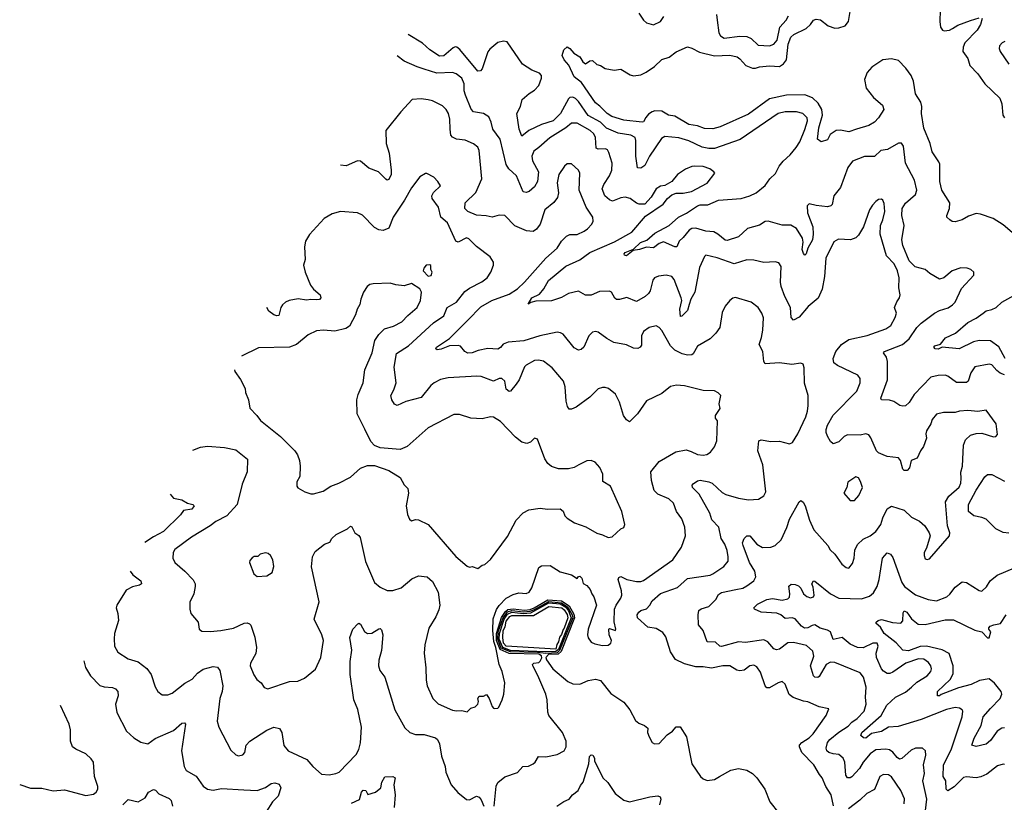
# Model space of a CAD drawing. Extents: x 2220520 to 2384350, y 721165 to 893491.
# Tile 72 of 256: x 2248069 to 2255023, y 809022 to 814548. Entities that reach past the tile are written whole.
import ezdxf

# ---------------------------------------------------------------- set-up
doc = ezdxf.new("R2010")
doc.units = 0

msp = doc.modelspace()

# ---------------------------------------------------------------- linework, layer by layer
at = {"layer": '0CON20XD'}
for points in [[(2255077.5, 813045), (2255015, 813100.5), (2254943.8, 813145), (2254855, 813175.6), (2254825, 813179.5), (2254769.8, 813160.2), (2254725, 813134.3), (2254675, 813121.2), (2254655, 813123.3), (2254637.5, 813135), (2254617.5, 813155), (2254616.7, 813165), (2254635.7, 813214.3), (2254639.2, 813255), (2254582.2, 813345), (2254566.9, 813405), (2254567.4, 813527.4), (2254561.5, 813545), (2254512.9, 813615), (2254498.5, 813675), (2254455, 813783.3), (2254438.1, 813885), (2254440.4, 813935), (2254433.9, 813965), (2254395.6, 814025), (2254380.8, 814115), (2254365.4, 814155), (2254327.1, 814207.1), (2254275, 814259.4), (2254225, 814273.1), (2254165, 814265.4), (2254086.5, 814213.5), (2254053.8, 814176.2), (2254035.4, 814125), (2254046.8, 814065), (2254098.3, 813998.3), (2254162.5, 813945), (2254171.2, 813915), (2254134.3, 813855), (2254106, 813825), (2254065, 813800.8), (2253980, 813775), (2253925, 813757.1), (2253865, 813769.4), (2253835, 813765.8), (2253792.5, 813737.5), (2253775, 813700), (2253730, 813685), (2253703.3, 813705), (2253713.9, 813785), (2253739.4, 813875), (2253734.2, 813915), (2253707.9, 813957.9), (2253667.4, 813997.4), (2253615, 814017.1), (2253484.2, 814015.8), (2253365, 813990), (2253215, 813880.8), (2253015, 813791.5), (2252965, 813776.9), (2252905, 813779.4), (2252855, 813798.2), (2252795, 813808.8), (2252695, 813868.1), (2252651.2, 813875), (2252605, 813903.1), (2252555, 813904.5), (2252535, 813898.9), (2252509.8, 813880.2), (2252491.1, 813858.9), (2252475, 813826.7), (2252465.8, 813824.2), (2252335, 813839.1), (2252252, 813865), (2252218.6, 813885), (2252167.3, 813937.3), (2252135, 813961.4), (2252036.2, 814105), (2251983.8, 814145), (2251947.7, 814227.7), (2251913.3, 814265), (2251900, 814295), (2251912.5, 814335), (2251935, 814356.7), (2251955, 814346), (2251981.5, 814311.5), (2252025, 814286.2), (2252045, 814250), (2252065, 814236.7), (2252095, 814257.5), (2252115, 814260), (2252145, 814232.5), (2252170, 814225), (2252203.6, 814203.6), (2252267.3, 814192.7), (2252315, 814200), (2252379.7, 814159.7), (2252405, 814151.4), (2252455, 814158.9), (2252492.8, 814177.2), (2252552.2, 814217.8), (2252605, 814267.5), (2252655.4, 814284.6), (2252705, 814322.5), (2252785, 814355.8), (2252815, 814347.8), (2252869.1, 814319.1), (2252975, 814292.7), (2253085, 814296.8), (2253135, 814285.5), (2253155, 814272.5), (2253197.5, 814225), (2253245, 814207.3), (2253265, 814205.5), (2253295, 814215.4), (2253365, 814223.2), (2253435, 814218.9), (2253464.3, 814235.7), (2253484.7, 814265), (2253496.6, 814375), (2253515.5, 814425), (2253537.5, 814445), (2253623, 814487), (2253654.5, 814515), (2253675, 814545.7), (2253695, 814551.9), (2253725, 814547.1), (2253778.1, 814505), (2253825, 814489.7), (2253855, 814490.3), (2253899.2, 814505), (2253921.5, 814535), (2253934.1, 814605.9)], [(2252441.2, 814595), (2252475, 814544), (2252495, 814526.9), (2252545, 814512.7), (2252595, 814536.5), (2252618.8, 814571.2)], [(2252990.4, 814585), (2252994.1, 814544.1), (2253006.7, 814455), (2253019.2, 814435), (2253045, 814418.1), (2253155, 814431.8), (2253205, 814430), (2253235, 814415.6), (2253285, 814369.4), (2253365, 814364.5), (2253394.6, 814375.4), (2253418, 814405), (2253436.9, 814495), (2253481.8, 814545), (2253498.9, 814575)], [(2254570.4, 814615), (2254567.5, 814535), (2254573.3, 814495), (2254585.5, 814475.5), (2254599.1, 814469.1), (2254635, 814473.6), (2254656.2, 814486.2), (2254695, 814509.1), (2254785, 814543.1), (2254845, 814560.8)], [(2254866, 814556), (2254855.8, 814515), (2254831.5, 814475), (2254744.6, 814385), (2254731.2, 814355), (2254729.4, 814325), (2254765.9, 814275), (2254780.4, 814225), (2254836.8, 814166.8), (2254885.7, 814095.7), (2254991.2, 813995), (2255006.1, 813955), (2255012.9, 813875), (2255025, 813854.4)], [(2255025, 812039.8), (2254993.3, 812053.3), (2254970.4, 812070.4), (2254935, 812112.2), (2254917, 812117), (2254815, 812096.9), (2254785.5, 812055), (2254767.1, 811995), (2254755, 811985.8), (2254685, 811986.5), (2254625, 812032.2), (2254605, 812039.5), (2254555, 812036.2), (2254505, 812023.8), (2254387.3, 811902.7), (2254350.5, 811845), (2254325, 811822.9), (2254305, 811819.2), (2254285, 811824.2), (2254242.7, 811852.7), (2254211.2, 811861.2), (2254155, 811863.3), (2254151.2, 811875), (2254196.7, 812005), (2254198.6, 812135), (2254190.8, 812165), (2254170, 812195), (2254176, 812205), (2254304.3, 812255.7), (2254350, 812295), (2254405, 812374.4), (2254435, 812405.5), (2254529.2, 812475), (2254566.2, 812495), (2254625.3, 812514.7), (2254657.1, 812535), (2254675.6, 812555), (2254719.4, 812650.6), (2254807.5, 812745), (2254807.5, 812765), (2254787.5, 812785), (2254760, 812795), (2254715, 812796.9), (2254655, 812776.2), (2254595.4, 812724.6), (2254565, 812716), (2254495.9, 812755.9), (2254465, 812783.8), (2254393.1, 812803.1), (2254351.2, 812845), (2254306.5, 812955), (2254298.2, 812995), (2254314.6, 813095), (2254298.2, 813165), (2254300.4, 813215), (2254325, 813253.5), (2254395.6, 813315), (2254405.6, 813345), (2254387.5, 813415), (2254324.4, 813535), (2254310.8, 813655), (2254295.8, 813675.8), (2254275, 813675.8), (2254197.4, 813632.6), (2254150, 813625), (2254105, 813581.4), (2254035, 813582.7), (2253949.7, 813550.3), (2253918.1, 813505), (2253865, 813364), (2253820, 813305), (2253807, 813243), (2253796.8, 813233.2), (2253775, 813228.1), (2253695, 813235.6), (2253645, 813247.5), (2253630, 813235), (2253633.5, 813185), (2253671.1, 813085), (2253673.3, 813035), (2253667.1, 812995), (2253636.2, 812935), (2253624.2, 812895.8), (2253615, 812886.2), (2253605, 812896.7), (2253595.6, 812925), (2253603.1, 812976.9), (2253598.2, 813005), (2253555, 813073.1), (2253515, 813097.5), (2253455, 813097.5), (2253355, 813125.4), (2253335, 813123.6), (2253292.9, 813097.1), (2253209.4, 813075), (2253145, 813014.5), (2253065, 812988.6), (2253051.3, 812991.3), (2252998.9, 813035), (2252970.3, 813050.3), (2252914.2, 813054.2), (2252844.7, 813075.3), (2252815.3, 813074.7), (2252797.3, 813062.8), (2252755, 813011.1), (2252725.4, 812985), (2252711.2, 812945), (2252695, 812943.6), (2252615, 812980), (2252585, 812968.8), (2252545, 812936.8), (2252495, 812942.2), (2252447.5, 812925), (2252401.2, 812918.8), (2252355, 812880.8), (2252340, 812885), (2252338, 812895), (2252346, 812905), (2252403.1, 812926.9), (2252453.3, 812975), (2252497.9, 812992.1), (2252555, 813041), (2252655, 813094.7), (2252721.3, 813155), (2252777.9, 813182.1), (2252855, 813235.2), (2252875, 813241.7), (2252927.9, 813242.1), (2253005, 813273.1), (2253165, 813285.8), (2253225, 813304), (2253269.4, 813325), (2253335, 813377.1), (2253366.9, 813425), (2253406.9, 813463.1), (2253419.1, 813485), (2253433.2, 813515), (2253460, 813550), (2253511.5, 813595), (2253553.1, 813645), (2253578.5, 813685), (2253615, 813774), (2253632.5, 813835), (2253630, 813855), (2253599.2, 813885), (2253555, 813898.9), (2253475, 813898.9), (2253425, 813886.4), (2253156.5, 813703.5), (2252975, 813639.5), (2252935, 813638.1), (2252888.8, 813648.8), (2252795, 813693.3), (2252725, 813714.6), (2252625, 813723.1), (2252600.9, 813709.1), (2252517.5, 813585), (2252485, 813518.8), (2252455, 813499.5), (2252433.4, 813503.4), (2252420.4, 813585), (2252421.5, 813695), (2252415, 813715.6), (2252385, 813733.2), (2252295, 813746.4), (2252212.9, 813782.9), (2252170.4, 813825), (2252085, 813870.8), (2252015, 813971.5), (2251995, 813991.8), (2251975, 814001.5), (2251955, 813998.2), (2251945, 813988.9), (2251887.6, 813885), (2251835.5, 813835), (2251755, 813807.2), (2251664.7, 813765.3), (2251615, 813726.2), (2251595.5, 813775), (2251579.2, 813885), (2251605.7, 813935), (2251618.6, 813985), (2251666.4, 814026.4), (2251705, 814050), (2251735, 814084.4), (2251754.5, 814135), (2251754.4, 814155), (2251740, 814170), (2251685, 814193.1), (2251621.2, 814235), (2251512.2, 814392.2), (2251485, 814396.3), (2251445, 814386.7), (2251388.6, 814341.4), (2251375, 814322), (2251335, 814202.5), (2251323.6, 814186.4), (2251305, 814183.8), (2251177.4, 814337.4), (2251156.2, 814355), (2251145, 814357.5), (2251129.3, 814350.7), (2251065, 814292.7), (2251035, 814291.2), (2250966.7, 814335), (2250915, 814383.8), (2250812.5, 814444.8)], [(2255027.5, 814395), (2255008, 814385), (2254990, 814365), (2254987.1, 814345), (2254992.5, 814325), (2255053.8, 814235)], [(2254166.1, 811476.1), (2254135, 811491.1), (2254120.9, 811505), (2254081.1, 811595), (2254065, 811617.1), (2254045, 811623.1), (2254005, 811615.6), (2253915, 811616.5), (2253892, 811605), (2253855, 811568), (2253815, 811554), (2253795, 811570), (2253775, 811606.7), (2253764.4, 811634.4), (2253764.3, 811654.3), (2253773.1, 811685), (2253813.5, 811755), (2253981.5, 811925), (2254003.8, 811985), (2254004.4, 812015), (2253987.2, 812037.2), (2253845, 812105.6), (2253819.2, 812125), (2253814.5, 812155), (2253832.2, 812205), (2253873.1, 812255), (2253925, 812289.2), (2254055, 812319.5), (2254185.3, 812364.7), (2254220.4, 812389.6), (2254252.2, 812445), (2254260.6, 812475), (2254246.4, 812515), (2254263.7, 812556.3), (2254283.6, 812585), (2254287.9, 812605), (2254277.7, 812655), (2254279.2, 812725), (2254268, 812775), (2254245, 812824.3), (2254191.6, 812881.6), (2254146.9, 813035), (2254147.5, 813095), (2254165.7, 813135), (2254178.1, 813195), (2254175, 813250), (2254165, 813273.3), (2254155, 813280), (2254135, 813278.8), (2254114.3, 813265.7), (2254090.9, 813239.1), (2254070.8, 813205), (2254028, 813085), (2253992.6, 813027.4), (2253975, 813009.2), (2253935.7, 812994.3), (2253851.1, 812998.9), (2253819.5, 812980.5), (2253762.5, 812865), (2253753.3, 812735), (2253737.3, 812645), (2253708.5, 812581.5), (2253637.7, 812522.3), (2253575, 812448), (2253535, 812426.7), (2253518, 812445), (2253512.2, 812515), (2253472.7, 812595), (2253447.7, 812665), (2253443.1, 812695), (2253446.5, 812805), (2253430.7, 812830.7), (2253405, 812839.4), (2253325, 812833.5), (2253255, 812850.8), (2253205, 812852.5), (2253115, 812825.3), (2252995, 812867.1), (2252915, 812885.8), (2252904.3, 812875.7), (2252870.5, 812799.5), (2252836.2, 812625), (2252809.4, 812575), (2252797.8, 812537.8), (2252784.6, 812495), (2252745, 812454.2), (2252735, 812452.5), (2252732, 812505), (2252745.6, 812565), (2252741.8, 812585), (2252691.9, 812715), (2252673.8, 812735), (2252635, 812744.4), (2252581.7, 812738.3), (2252553.2, 812726.8), (2252541.3, 812708.7), (2252521.1, 812635), (2252510, 812615), (2252486.7, 812593.3), (2252425, 812558.6), (2252355.9, 812585.9), (2252305, 812572), (2252285, 812573.3), (2252272.7, 812582.7), (2252248, 812625), (2252235, 812632), (2252165, 812629.2), (2252105, 812604), (2252065, 812603.8), (2252015, 812631.4), (2251945, 812614), (2251895, 812585.8), (2251825, 812562.9), (2251715, 812560.6), (2251678.3, 812551.7), (2251660, 812540), (2251686, 812585), (2251740.5, 812609.5), (2251770.9, 812649.1), (2251803.9, 812706.1), (2251925, 812808.2), (2252025, 812852.5), (2252095, 812904.4), (2252269.6, 812980.4), (2252392.4, 813047.6), (2252489.4, 813160.6), (2252614, 813245), (2252644.5, 813285.5), (2252675, 813311.2), (2252706, 813324), (2252755, 813324.4), (2252813.3, 813335), (2252923.8, 813395), (2252977.5, 813465), (2252972.5, 813475), (2252943.3, 813495), (2252895, 813511.4), (2252835.6, 813514.4), (2252815, 813511.9), (2252772.3, 813492.3), (2252715, 813456), (2252675, 813406.2), (2252625, 813376.7), (2252595, 813372.5), (2252565, 813353.8), (2252528, 813295), (2252485, 813245.8), (2252445, 813245.6), (2252425, 813253.1), (2252381.2, 813285), (2252345, 813295.5), (2252315, 813290.5), (2252255, 813267.9), (2252235, 813276.5), (2252202.5, 813305), (2252182.1, 813355), (2252194.6, 813385), (2252234.6, 813445), (2252250.7, 813485), (2252252.7, 813535), (2252230.4, 813610.4), (2252219.3, 813629.3), (2252206.7, 813636.7), (2252155, 813634.7), (2252140.6, 813640.6), (2252136.1, 813716.1), (2252123.2, 813743.2), (2252098, 813765), (2252005, 813818.2), (2251965, 813818.5), (2251925.6, 813784.4), (2251813.6, 813715), (2251735, 813646.9), (2251699.4, 813620.6), (2251685.9, 813585), (2251691, 813551), (2251732.2, 813475), (2251725, 813406), (2251705, 813369.2), (2251666, 813335), (2251645, 813328), (2251625, 813333.3), (2251578.1, 813445), (2251524.4, 813495), (2251503.8, 813525), (2251461.6, 813705), (2251411.5, 813775), (2251399.2, 813825), (2251382.3, 813862.3), (2251345, 813885.4), (2251275, 813898.6), (2251257, 813917), (2251216.4, 814016.4), (2251208.9, 814045), (2251208.4, 814095), (2251190.9, 814135), (2251151.9, 814165), (2251125, 814176.1), (2251015, 814170.3), (2250925, 814200), (2250875, 814214.4), (2250785.5, 814255.5), (2250734, 814293.4)], [(2253317, 812357), (2253322.1, 812442.1), (2253310.8, 812475), (2253284.2, 812515), (2253234.5, 812554.5), (2253125, 812585.8), (2253105, 812582), (2253085, 812566), (2253052.5, 812525), (2253030.3, 812479.7), (2253013.1, 812375), (2252986.1, 812333.9), (2252946, 812294), (2252856.3, 812243.7), (2252825, 812188.8), (2252815, 812181.4), (2252785, 812180), (2252747.9, 812187.9), (2252695, 812213.8), (2252666.2, 812245), (2252605, 812354), (2252585, 812376), (2252565, 812386), (2252515, 812375.8), (2252473.6, 812346.4), (2252460, 812315), (2252460.6, 812249.4), (2252452, 812235), (2252435, 812225.6), (2252405, 812229.5), (2252355, 812251.5), (2252265, 812269.6), (2252215, 812297.1), (2252155, 812341.1), (2252135, 812346.9), (2252115, 812342.5), (2252088.6, 812315), (2252053.4, 812236.6), (2252035, 812218.8), (2252015, 812213.8), (2251985, 812232), (2251908, 812328), (2251888.3, 812338.3), (2251865, 812341.2), (2251743.2, 812316.8), (2251629.7, 812280.3), (2251518.3, 812271.7), (2251483.1, 812256.9), (2251465, 812234.2), (2251445, 812221.9), (2251374.1, 812225.9), (2251307.3, 812212.7), (2251265, 812196), (2251235, 812193.8), (2251212.5, 812205), (2251182.3, 812242.3), (2251165, 812247.8), (2251105, 812244.6), (2251045, 812221.1), (2251016.6, 812216.6), (2251006.9, 812225), (2251012.7, 812235), (2251105, 812296.7), (2251235, 812426.7), (2251325, 812520.6), (2251404, 812565), (2251525, 812610.8), (2251585, 812649.1), (2251635, 812695.4), (2251785, 812865.6), (2251865.3, 812934.7), (2251894.5, 812985.5), (2251930.7, 813019.3), (2251955, 813030.6), (2252005, 813032.2), (2252055.3, 813054.7), (2252079.5, 813070.5), (2252110, 813105), (2252120, 813125), (2252115.8, 813155), (2252069.2, 813225), (2252019.4, 813345), (2252025.8, 813465), (2252015.8, 813485), (2251965, 813530), (2251935, 813531.2), (2251915.7, 813514.3), (2251875.8, 813455), (2251865.7, 813395.7), (2251873.3, 813325), (2251868, 813292), (2251841.8, 813258.2), (2251778, 813205), (2251745.6, 813105), (2251719.8, 813070.2), (2251696.2, 813053.8), (2251647.6, 813057.6), (2251565, 813093.1), (2251495, 813165.8), (2251455, 813168.1), (2251405, 813153.3), (2251362.8, 813162.8), (2251295, 813167.3), (2251234, 813195), (2251213.8, 813215), (2251214.6, 813255.4), (2251291.2, 813328.8), (2251333.3, 813425), (2251314.4, 813624.4), (2251305, 813648), (2251275, 813671.4), (2251215, 813698.1), (2251155, 813705.5), (2251125, 813717.8), (2251114, 813734), (2251110, 813775), (2251106.2, 813845), (2251096.4, 813885), (2251080.6, 813915), (2251055, 813939.2), (2250985.4, 813975.4), (2250955, 813983.3), (2250905, 813989.5), (2250840, 813985), (2250761.1, 813898.9), (2250653.8, 813765), (2250657.3, 813675), (2250678.8, 813605), (2250691.8, 813485), (2250691.8, 813455), (2250675, 813420), (2250665, 813416), (2250655, 813422.5), (2250603.7, 813473.7), (2250535, 813499.4), (2250475, 813549.4), (2250455, 813551.4), (2250375, 813515.6), (2250334, 813520.9)], [(2249292.1, 811508.9), (2249345, 811530.8), (2249395, 811536.8), (2249515, 811527.2), (2249595, 811510), (2249678.8, 811445), (2249675.7, 811355), (2249640.2, 811269.8), (2249604.4, 811125), (2249532.9, 811045), (2249455, 811005.4), (2249415, 810975.5), (2249281.9, 810895), (2249165, 810808), (2249152, 810785), (2249151.2, 810745), (2249164, 810715), (2249236, 810655), (2249293.4, 810593.4), (2249307.5, 810565), (2249309.2, 810545), (2249298, 810495), (2249270, 810435), (2249270, 810385), (2249276.7, 810355), (2249328.8, 810295), (2249336.7, 810245), (2249355, 810230), (2249415, 810228), (2249490, 810235), (2249578.3, 810251.7), (2249655, 810287.5), (2249675, 810289.4), (2249693.1, 810283.1), (2249701.9, 810271.9), (2249728.6, 810188.6), (2249742.2, 810115), (2249736.4, 810073.6), (2249698, 810005), (2249695.8, 809985), (2249723.2, 809923.2), (2249745, 809890), (2249773.8, 809865), (2249795, 809833.8), (2249822.5, 809822.5), (2249975, 809874.3), (2250032.3, 809877.7), (2250080.7, 809899.3), (2250157.9, 809962.1), (2250195.6, 810045), (2250215.5, 810165), (2250202.9, 810205), (2250149.4, 810315), (2250183, 810437), (2250130, 810685), (2250137.1, 810755), (2250155.7, 810794.3), (2250222.5, 810845), (2250260, 810860), (2250274.1, 810885.9), (2250305, 810913.3), (2250385, 810953.8), (2250405, 810972.5), (2250415, 810967.5), (2250435.7, 810925.7), (2250465, 810906), (2250473, 810893), (2250511.8, 810721.8), (2250575.8, 810575), (2250615, 810541.9), (2250665, 810518.2), (2250705, 810517.3), (2250763.1, 810536.9), (2250839.2, 810600.8), (2250885, 810620.6), (2250946.7, 810615), (2250985, 810582), (2251023.5, 810505), (2251035.4, 810415), (2251029.8, 810380.2), (2251008.8, 810331.2), (2250958, 810252), (2250930.8, 810135), (2250925.8, 810075), (2250937.3, 809972.7), (2250939.2, 809885), (2250947.5, 809845), (2250986, 809755), (2251025, 809718), (2251125, 809674), (2251155, 809668), (2251190.7, 809670.7), (2251228.3, 809661.7), (2251255, 809687.5), (2251285, 809696.7), (2251305.6, 809714.4), (2251308.8, 809735), (2251303.8, 809755), (2251315, 809771.2), (2251345, 809772.5), (2251365, 809782.5), (2251384, 809755), (2251405, 809698.8), (2251415, 809686.2), (2251425, 809683.8), (2251445, 809686), (2251454, 809695), (2251477.5, 809745), (2251487.5, 809785), (2251494.2, 809865), (2251476.8, 809946.8), (2251455.7, 809995), (2251432.1, 810115), (2251417.6, 810157.6), (2251410.3, 810235), (2251412.7, 810317.3), (2251437.3, 810382.7), (2251455, 810412.2), (2251505, 810463.5), (2251555, 810490), (2251595, 810500.8), (2251645, 810496), (2251666.7, 810505), (2251685, 810537.5), (2251735, 810680), (2251755, 810692.5), (2251815, 810693.8), (2251885, 810649.2), (2251965, 810628.6), (2252005, 810603.3), (2252015, 810617.5), (2252025, 810620), (2252040, 810605), (2252047.5, 810567.5), (2252075, 810553.8), (2252098.6, 810525), (2252108.8, 810495), (2252125, 810472.5), (2252143.3, 810415), (2252084.2, 810245), (2252080, 810205), (2252084.2, 810184.2), (2252104.1, 810154.1), (2252130.5, 810140.5), (2252185, 810130), (2252225, 810131.2), (2252244, 810146), (2252247.5, 810165), (2252232, 810205), (2252230, 810245), (2252235, 810250), (2252277.5, 810235), (2252280, 810245), (2252266.7, 810296.7), (2252270.9, 810385), (2252280.6, 810415), (2252315, 810464), (2252322.2, 810485), (2252319.1, 810515), (2252295.5, 810594.5), (2252300.2, 810609.7), (2252315, 810616.1), (2252355.8, 810595.8), (2252425, 810581.3), (2252455, 810580.8), (2252475, 810587.3), (2252680.8, 810735), (2252743.3, 810823.3), (2252770.8, 810905), (2252767.1, 810965), (2252745.7, 811025), (2252707.1, 811075), (2252686, 811135), (2252653.8, 811165), (2252577, 811197), (2252551.1, 811225), (2252530.4, 811295), (2252526.7, 811355), (2252585, 811428.2), (2252704, 811496), (2252775, 811510), (2252810.2, 811500.2), (2252855, 811477.8), (2252895, 811472.9), (2252923, 811477), (2252948, 811495), (2252977, 811533), (2252992.5, 811575), (2252996.7, 811715), (2252983.8, 811735), (2252983.9, 811753.9), (2253016.4, 811803.6), (2253008, 811835), (2253020, 811895), (2253003, 811913), (2252975, 811927.5), (2252895, 811930.8), (2252765, 811962.9), (2252708.8, 811968.8), (2252665, 811958), (2252605, 811910), (2252495, 811857.1), (2252431.1, 811765), (2252375, 811710), (2252355, 811723.3), (2252334.3, 811754.3), (2252305, 811846.7), (2252276.2, 811905), (2252227.5, 811945), (2252205, 811951.2), (2252185, 811952), (2252155, 811942.5), (2252096, 811884), (2251998, 811812), (2251965, 811798), (2251949.3, 811799.3), (2251937.5, 811817.5), (2251928.9, 811855), (2251921.1, 811955), (2251910, 811995), (2251830.7, 812090.7), (2251767.3, 812137.3), (2251734.2, 812144.2), (2251705, 812141.9), (2251645, 812109.4), (2251633.5, 812096.5), (2251595.4, 812005), (2251575.3, 811974.7), (2251535, 811926.2), (2251525, 811924), (2251505, 811938.8), (2251495.6, 811995), (2251475, 812014.2), (2251455, 812014.2), (2251415, 811997.1), (2251328.6, 812028.6), (2251297.9, 812032.1), (2251095, 812019.1), (2251042, 812008), (2250995.5, 811984.5), (2250972.9, 811965), (2250905, 811880), (2250795, 811852), (2250735, 811823.8), (2250715, 811833.3), (2250696.2, 811865), (2250689.2, 811895), (2250711.1, 811935), (2250728.6, 811985), (2250714, 812094), (2250729.1, 812190.9), (2250815, 812244.6), (2250992.7, 812407.2), (2251063.5, 812456.5), (2251087.8, 812515), (2251153.5, 812555), (2251211.7, 812628.3), (2251245, 812652.5), (2251333.7, 812696.3), (2251370.8, 812725), (2251397.1, 812765), (2251416, 812815), (2251416.1, 812836.1), (2251392.5, 812875), (2251295, 812947.5), (2251242.1, 813002.1), (2251225, 813008), (2251165, 812976.9), (2251149.4, 812985), (2251089.6, 813115), (2251042.5, 813155), (2251027.5, 813225), (2250981.9, 813285), (2250980.6, 813305), (2250990.9, 813329.1), (2251040, 813375), (2251023.3, 813405), (2250995, 813436.2), (2250945, 813462.5), (2250935, 813462.5), (2250895, 813438.8), (2250835, 813360), (2250786.5, 813273.5), (2250706.2, 813155), (2250675, 813077.5), (2250635, 813059.2), (2250605, 813064.2), (2250575, 813080.8), (2250489.3, 813169.3), (2250454.3, 813184.3), (2250335, 813194.3), (2250275, 813176.9), (2250219.2, 813145), (2250115, 813032), (2250086.9, 812985), (2250079.4, 812945), (2250084.2, 812855.8), (2250074.3, 812815), (2250084.3, 812765), (2250122.2, 812675), (2250145, 812645.6), (2250191.4, 812605), (2250196.7, 812583.3), (2250186.2, 812573.8), (2250165, 812570), (2250125, 812573.1), (2250095, 812568.2), (2250035, 812577.2), (2249973.3, 812566.7), (2249946.2, 812553.8), (2249925, 812534.2), (2249913.8, 812515), (2249899.8, 812460.2), (2249885, 812456.7), (2249865, 812465.5), (2249829.6, 812489.6), (2249813.5, 812515.8)], [(2250955, 812737.5), (2250975, 812742.5), (2250982.5, 812765), (2250972.5, 812785), (2250971.7, 812811.7), (2250965, 812817.5), (2250940, 812815), (2250923.3, 812795), (2250917.5, 812775), (2250955, 812737.5)], [(2249586.2, 812076.8), (2249588.8, 812065), (2249628.3, 812008.3), (2249661.2, 811945), (2249664, 811915), (2249686, 811865), (2249693.3, 811805), (2249744.3, 811754.3), (2249768.8, 811718.8), (2249910, 811605), (2250012, 811505), (2250032, 811475), (2250045.8, 811435), (2250049.2, 811395), (2250046.9, 811323.1), (2250026.2, 811285), (2250026.7, 811255), (2250033.9, 811243.9), (2250082.5, 811215), (2250125, 811201.2), (2250145, 811201.2), (2250211.7, 811218.3), (2250265.5, 811254.5), (2250323.6, 811276.4), (2250405, 811318.9), (2250475, 811381.9), (2250525, 811400.5), (2250575, 811401.2), (2250676, 811366), (2250755, 811316), (2250784, 811265), (2250809.1, 811239.1), (2250814.2, 811205), (2250798.8, 811115), (2250807.5, 811055), (2250821.7, 811021.7), (2250835, 811010), (2250865, 811020), (2250885, 811016.7), (2250955, 810983.8), (2251148.8, 810758.8), (2251229.3, 810689.3), (2251245, 810683.3), (2251265, 810686.7), (2251305, 810673.3), (2251334.1, 810695.9), (2251355, 810701.2), (2251395, 810736.2), (2251515, 810898.8), (2251575.7, 811014.3), (2251624.5, 811065.5), (2251665, 811087.1), (2251745, 811100), (2251797.7, 811092.3), (2251885, 811094.2), (2251907.8, 811077.8), (2251920, 811045), (2251935, 811027.5), (2251986.4, 810996.4), (2252067.3, 810967.3), (2252145, 810923.8), (2252185, 810912), (2252225, 810891.2), (2252253.6, 810896.4), (2252315, 810952.5), (2252336.4, 810963.6), (2252342.5, 810985), (2252321.2, 811075), (2252241.2, 811255), (2252188.3, 811288.3), (2252188.3, 811338.3), (2252165.8, 811385.8), (2252133.9, 811423.9), (2252105, 811436.7), (2252075, 811433.3), (2252017.5, 811405), (2251985, 811386.2), (2251945, 811376), (2251875, 811376), (2251825, 811394.2), (2251800, 811415), (2251777.6, 811447.6), (2251725, 811586.7), (2251705, 811592.5), (2251677.5, 811565), (2251650, 811555), (2251615, 811565.8), (2251570.9, 811600.9), (2251465, 811710.6), (2251415, 811741.9), (2251395, 811743.1), (2251335, 811730), (2251256.1, 811733.9), (2251175, 811760), (2251135, 811760), (2250955, 811667.1), (2250806.1, 811533.9), (2250755.7, 811514.3), (2250615, 811525.8), (2250575, 811541.4), (2250548.8, 811568.8), (2250507.2, 811657.2), (2250452.9, 811765), (2250449.6, 811865), (2250458.5, 811901.5), (2250494.4, 811985), (2250507.5, 812075), (2250559.2, 812195), (2250577.2, 812282.8), (2250605.7, 812325), (2250645.5, 812364.5), (2250710, 812385), (2250768.8, 812415), (2250809.3, 812460.7), (2250875, 812516), (2250900, 812565), (2250906, 812625), (2250895, 812647.5), (2250835, 812686.7), (2250785, 812668.8), (2250725, 812676.2), (2250685, 812688.8), (2250565, 812683.8), (2250542.3, 812677.7), (2250523.3, 812665), (2250496.2, 812625), (2250477.5, 812575), (2250471.7, 812538.3), (2250452.5, 812505), (2250441.2, 812465), (2250397.5, 812385), (2250372.4, 812367.6), (2250295, 812350), (2250214.2, 812355.8), (2250165, 812352), (2250106.8, 812323.2), (2250025, 812255.7), (2249975, 812237.1), (2249755, 812232), (2249636.2, 812173.4)], [(2255029.4, 812155), (2254985, 812238.7), (2254925, 812281.1), (2254845, 812283.1), (2254805, 812274.6), (2254705, 812225.4), (2254585, 812235.8), (2254555, 812221.9), (2254534, 812225), (2254526.2, 812235), (2254531.2, 812245), (2254571.8, 812258.2), (2254608.1, 812301.9), (2254678.6, 812335), (2254765, 812410.8), (2254825, 812440.6), (2254874.6, 812475.4), (2254895, 812493.1), (2254935, 812501.5), (2254965, 812516.7), (2255005.5, 812554.5), (2255195, 812658.8)], [(2253816.9, 808996.9), (2253800, 809075), (2253763.3, 809135), (2253737.5, 809195), (2253717.9, 809217.9), (2253677.8, 809287.8), (2253593.5, 809373.5), (2253575.5, 809415), (2253575.6, 809425), (2253592.5, 809445), (2253645, 809477.3), (2253672.5, 809505), (2253765.8, 809635), (2253782.5, 809682.5), (2253715, 809696), (2253635, 809732.5), (2253605, 809737.1), (2253531.4, 809761.4), (2253503, 809783), (2253475.6, 809855.6), (2253455, 809874.2), (2253425, 809866.4), (2253365, 809831.1), (2253345, 809831.4), (2253334.6, 809844.6), (2253302, 809942), (2253275, 809978.8), (2253255, 809990), (2253225, 809985.7), (2253185.3, 809954.7), (2253155, 809950), (2253134.6, 809954.6), (2253085, 809985.5), (2253035, 809985.3), (2252955, 809969.1), (2252895, 809980), (2252845, 809980), (2252765, 809999.6), (2252700.5, 810030.5), (2252664.8, 810084.7), (2252631.3, 810191.3), (2252610.9, 810220.9), (2252565, 810250), (2252505, 810258.6), (2252431.9, 810325), (2252430, 810345), (2252441.4, 810365), (2252455, 810375.6), (2252495, 810387.5), (2252520, 810415), (2252536, 810445), (2252595, 810495.5), (2252715, 810539.6), (2252785, 810601.5), (2252944.5, 810625.5), (2252965, 810634.5), (2253043.1, 810686.9), (2253071.9, 810725), (2253073.6, 810755), (2253065, 810800), (2253048.2, 810845), (2253022.3, 810885), (2253006.4, 810965), (2252956.7, 811016.7), (2252943.1, 811065), (2252868.1, 811198.1), (2252820, 811245), (2252818.3, 811261.7), (2252825, 811272), (2252855, 811292.9), (2252875, 811297.5), (2252935, 811286.2), (2252958.6, 811275), (2253029.6, 811209.6), (2253055, 811194.6), (2253145, 811168.9), (2253215, 811157.8), (2253286.7, 811163.3), (2253324, 811186), (2253337.5, 811215), (2253318.5, 811405), (2253282.7, 811505), (2253288, 811575), (2253305, 811582.9), (2253375, 811568.9), (2253435, 811571.9), (2253505, 811554), (2253526.8, 811563.2), (2253565.6, 811625), (2253620, 811745), (2253633.1, 811785), (2253637.8, 811825), (2253638.6, 811895), (2253612.8, 811982.8), (2253609.1, 812089.1), (2253602, 812115), (2253585, 812122.9), (2253523.1, 812113.1), (2253435, 812126.4), (2253335, 812118), (2253324.5, 812134.5), (2253317.8, 812205), (2253291.1, 812255), (2253308.1, 812305), (2253317, 812357)], [(2254455.9, 808884.1), (2254475.3, 809045), (2254447.2, 809175), (2254459.6, 809225), (2254453.1, 809286.9), (2254469.5, 809355), (2254465.7, 809385), (2254445, 809404.3), (2254395, 809405.6), (2254365, 809390.6), (2254298.3, 809331.7), (2254282.5, 809327.5), (2254265, 809337.8), (2254235, 809375.6), (2254212.6, 809392.6), (2254185, 809398.2), (2254115, 809392), (2254075, 809365.4), (2254025.3, 809305), (2253999.8, 809260.2), (2253945, 809202.5), (2253935, 809194.3), (2253915, 809196), (2253904.7, 809214.7), (2253895.8, 809305.8), (2253884.5, 809335), (2253855, 809360), (2253815, 809363.6), (2253783.3, 809375), (2253770, 809385), (2253764.6, 809405), (2253774.7, 809445), (2253790, 809465), (2253853.4, 809516.6), (2253920.7, 809559.3), (2253945, 809587.7), (2253984.6, 809615), (2254033.6, 809665), (2254047.3, 809715), (2254043.5, 809765), (2254048.2, 809835), (2254029.1, 809905), (2254005, 809935.6), (2253825, 810010.4), (2253795, 810011.5), (2253765.5, 809995), (2253715, 809910.8), (2253705, 809903.3), (2253685, 809905.7), (2253674.4, 809915), (2253654.7, 809985), (2253677.5, 810055), (2253670.5, 810090.5), (2253625, 810129.2), (2253535, 810151.5), (2253495, 810148.2), (2253435, 810104.4), (2253415, 810098.5), (2253395, 810105.5), (2253352.2, 810155), (2253325, 810169.6), (2253195, 810149.6), (2253145, 810155.5), (2253025, 810122.5), (2253014.3, 810124.3), (2252982.3, 810152.3), (2252924.2, 810154.2), (2252895.4, 810235.4), (2252862.9, 810275), (2252860, 810345), (2252865, 810377.5), (2252881.2, 810388.8), (2252935, 810403.8), (2252985, 810454), (2253005, 810489.2), (2253025, 810502.9), (2253126.2, 810523.8), (2253175, 810535.4), (2253205, 810550.8), (2253252.9, 810585), (2253267.8, 810615), (2253260.4, 810655), (2253224.1, 810715), (2253178.2, 810835), (2253174.5, 810855), (2253185, 810886.2), (2253205, 810903.8), (2253225, 810904), (2253275, 810844), (2253315, 810821.4), (2253375, 810824.4), (2253405, 810835.8), (2253447.1, 810875), (2253486.5, 810963.5), (2253505, 811022), (2253574, 811145), (2253585, 811153.3), (2253602.3, 811142.3), (2253615.6, 811115.6), (2253646.9, 811015), (2253676.8, 810946.8), (2253777.5, 810835), (2253794, 810805), (2253825, 810773.8), (2253875, 810703.8), (2253905, 810681.2), (2253925, 810676.7), (2253950.5, 810709.5), (2253963.2, 810746.8), (2253968, 810802), (2253986.9, 810843.1), (2254025, 810880.5), (2254075, 810904.5), (2254116.4, 810935), (2254151.8, 810985), (2254165, 811032), (2254195, 811093.8), (2254225, 811112.5), (2254315, 811084), (2254366.4, 811036.4), (2254425, 811008.6), (2254462.5, 810975), (2254493.1, 810925), (2254498.9, 810905), (2254473.9, 810816.1), (2254456.7, 810785), (2254456.7, 810765), (2254465, 810742.5), (2254477, 810737), (2254495, 810741.2), (2254636, 810905), (2254638, 810925), (2254620.5, 810975), (2254608, 811145), (2254630, 811185), (2254703.1, 811246.9), (2254715.4, 811275), (2254718, 811308), (2254716.5, 811353.5), (2254727.3, 811395), (2254733.6, 811545), (2254749.3, 811580.7), (2254785, 811614.5), (2254825, 811627.3), (2254865, 811627.8), (2254946.2, 811603.8), (2254963.6, 811606.4), (2254975, 811620), (2254965.8, 811695), (2254895, 811792), (2254835, 811781.4), (2254765, 811788.1), (2254706.6, 811783.4), (2254675, 811774.4), (2254594.3, 811775.7), (2254545, 811763.8), (2254513.6, 811726.4), (2254502.9, 811695), (2254474, 811645), (2254468.8, 811625), (2254473, 811593), (2254453.1, 811535), (2254431.5, 811505), (2254408.3, 811451.7), (2254365.8, 811435), (2254352.5, 811385), (2254337.5, 811365), (2254315, 811366), (2254305, 811374), (2254289.4, 811435), (2254275, 811455.8), (2254195, 811463.6), (2254166.1, 811476.1)], [(2253935, 811152.5), (2253965, 811153.8), (2253995, 811187.5), (2254020.8, 811245), (2254008.3, 811288.3), (2253993, 811313), (2253975, 811320), (2253917, 811283), (2253911.2, 811245), (2253890, 811205), (2253935, 811152.5)], [(2255055, 810922.5), (2255015, 810928.1), (2254964, 810954), (2254895, 811021.1), (2254865, 811034.4), (2254806.7, 811045), (2254770, 811075), (2254770, 811125), (2254825, 811225.7), (2254885, 811321.2), (2254905, 811336.2), (2254935.8, 811335.8), (2255025, 811290)], [(2249131.2, 811198.2), (2249155, 811170), (2249215, 811157.5), (2249254.4, 811134.4), (2249292.5, 811125), (2249301.2, 811115), (2249285, 811093.1), (2249225, 811083.3), (2249205, 811052), (2249084.2, 810935), (2249015, 810897.5), (2248953.8, 810855.7)], [(2249747, 810617), (2249815, 810622.5), (2249852.5, 810645), (2249863, 810687), (2249856.2, 810735), (2249840, 810765), (2249825, 810780), (2249805, 810783.3), (2249766.4, 810773.6), (2249751.7, 810758.3), (2249725, 810757.5), (2249710.7, 810749.3), (2249695, 810730), (2249692.5, 810715), (2249723.3, 810635), (2249747, 810617)], [(2255025, 809288.8), (2255015, 809292), (2254975, 809278.9), (2254899.9, 809220.1), (2254857.3, 809202.7), (2254825, 809196.2), (2254755, 809201.1), (2254735, 809196.8), (2254668.2, 809131.8), (2254625, 809102.5), (2254611.1, 809115), (2254610, 809175), (2254591.1, 809205), (2254593.8, 809285), (2254602.3, 809305), (2254647.1, 809392.9), (2254724.4, 809625), (2254730, 809665), (2254725, 809676.2), (2254706.5, 809686.5), (2254675, 809691.2), (2254615, 809677.5), (2254435, 809607.5), (2254273.1, 809556.9), (2254205, 809552.5), (2254155, 809522.1), (2254085, 809507.3), (2254045, 809474.6), (2254027.9, 809477.9), (2254009.2, 809495), (2254017.5, 809515), (2254152.3, 809635), (2254192.7, 809707.3), (2254255, 809765.4), (2254325, 809800.8), (2254366.5, 809835), (2254405, 809871.5), (2254478.6, 809915), (2254502.9, 809945), (2254508.6, 809965), (2254504.3, 809985), (2254488.3, 810008.3), (2254453.8, 810033.8), (2254416.3, 810036.3), (2254327.5, 810005), (2254235, 809940.9), (2254215, 809932.7), (2254195, 809932.7), (2254168.5, 809948.5), (2254154.7, 809964.7), (2254120, 810045), (2254117.5, 810075), (2254131.1, 810125), (2254125, 810145.5), (2254095, 810146.8), (2254025, 810113.8), (2253985, 810115.4), (2253935, 810139.1), (2253876.6, 810186.6), (2253815, 810171.9), (2253796, 810225), (2253775, 810237.8), (2253721.9, 810251.9), (2253685, 810275.5), (2253665, 810271.8), (2253635, 810253.8), (2253612.6, 810252.6), (2253590.6, 810265), (2253545, 810317.5), (2253525, 810325.5), (2253475, 810320.4), (2253445, 810347.1), (2253417, 810357), (2253305, 810365.8), (2253259.2, 810385), (2253253.3, 810395), (2253279.1, 810420.9), (2253345, 810454.7), (2253385, 810460.3), (2253455, 810449.5), (2253495, 810458.2), (2253505, 810471.2), (2253508.8, 810495), (2253502.2, 810547.8), (2253517.6, 810562.4), (2253545, 810560.4), (2253570.2, 810550.2), (2253585.3, 810535.3), (2253605, 810493.6), (2253629.2, 810475), (2253655, 810465.7), (2253675.7, 810474.3), (2253679.2, 810485), (2253672.2, 810542.2), (2253662.9, 810565), (2253675, 810586.2), (2253685, 810583.8), (2253794.5, 810495), (2253855, 810463.5), (2254015, 810458.5), (2254071.7, 810478.3), (2254099.3, 810500.7), (2254125.4, 810545), (2254140, 810595), (2254162.9, 810747.1), (2254195, 810783.8), (2254218, 810775), (2254235, 810750), (2254300, 810575), (2254317.8, 810545), (2254395, 810487.9), (2254485, 810453.3), (2254545, 810444.2), (2254617.6, 810472.4), (2254638.8, 810491.2), (2254675, 810540.6), (2254725, 810578.6), (2254755, 810574.3), (2254845, 810518.8), (2254865, 810514), (2254897.4, 810542.6), (2254924, 810585), (2254972, 810625), (2255095, 810677.7)], [(2248849.4, 810654), (2248867.7, 810627.7), (2248923.8, 810585), (2248928.8, 810565), (2248915.4, 810554.6), (2248865.4, 810544.6), (2248820.6, 810519.4), (2248754.2, 810415), (2248750.8, 810395), (2248762.9, 810355), (2248765.7, 810305), (2248737.5, 810215), (2248735.8, 810175.8), (2248739.2, 810125), (2248762.2, 810082.2), (2248835, 810034.3), (2248904.6, 810014.6), (2248968, 809968), (2248998, 809925), (2249026.6, 809836.6), (2249045.8, 809805.8), (2249075, 809781.2), (2249115, 809781.2), (2249145, 809794), (2249235, 809864.4), (2249287.6, 809892.4), (2249324.4, 809935), (2249365, 809962.2), (2249435, 809980.8), (2249465, 809976), (2249482.4, 809952.4), (2249502.7, 809845), (2249498.5, 809805), (2249483.5, 809755), (2249464.2, 809595), (2249475, 809552.5), (2249559.5, 809389.5), (2249595, 809358), (2249615, 809350), (2249645, 809356.7), (2249658, 809375), (2249668.1, 809425), (2249694, 809455), (2249815, 809532), (2249865, 809552.5), (2249903.9, 809543.9), (2249920.8, 809515), (2249933.8, 809423.8), (2249964, 809385), (2250095.8, 809325), (2250139.2, 809275), (2250201.3, 809221.3), (2250255, 809215.8), (2250302.5, 809225), (2250324.2, 809235.8), (2250445, 809358.8), (2250465, 809396), (2250476.8, 809443.2), (2250482.9, 809552.9), (2250457.6, 809677.6), (2250430, 809745), (2250403.8, 809925), (2250402.4, 810017.6), (2250414.4, 810095.6), (2250400.8, 810185), (2250422, 810245), (2250457, 810283), (2250465, 810287.5), (2250475, 810280), (2250505, 810227.5), (2250525, 810213.3), (2250555, 810216.7), (2250605, 810248), (2250615, 810248.8), (2250625, 810240), (2250634, 810205), (2250623.8, 810095), (2250606, 810025), (2250604, 809985), (2250613.2, 809953.2), (2250647.1, 809905), (2250719.4, 809675), (2250788.3, 809548.3), (2250823.8, 809515), (2250865, 809500), (2250925, 809500), (2251005, 809477.1), (2251020, 809465), (2251032.9, 809435), (2251048.3, 809348.3), (2251074, 809275), (2251078.8, 809235), (2251116, 809145), (2251162.2, 809092.2), (2251225, 809041.2), (2251245, 809040), (2251295, 809066.7), (2251315, 809057.5), (2251328.7, 809038.7), (2251346.2, 808995)], [(2251419.5, 808995), (2251434.3, 809135.7), (2251445, 809162.2), (2251495, 809203.1), (2251585, 809232.5), (2251622.5, 809275), (2251662.3, 809277.7), (2251695, 809293.3), (2251710, 809305), (2251732.5, 809345), (2251785.6, 809344.4), (2251865, 809359.2), (2251915, 809385.8), (2251929.5, 809415), (2251928.5, 809455), (2251903.3, 809515), (2251806.5, 809635), (2251798.9, 809658.9), (2251794.5, 809745), (2251785.5, 809785), (2251728.5, 809918.5), (2251692.5, 809985), (2251690.8, 809995), (2251700, 810005), (2251735, 810010.6), (2251745, 810017.9), (2251757.5, 810042.5), (2251755, 810057.1), (2251735, 810068), (2251525, 810073), (2251462.2, 810102.2), (2251437, 810165), (2251436.1, 810215), (2251471.8, 810328.2), (2251499.3, 810370.7), (2251516.9, 810383.1), (2251555, 810388), (2251635, 810378.1), (2251675, 810384.3), (2251703.6, 810395), (2251798.2, 810451.8), (2251894.5, 810444.5), (2251948.6, 810408.6), (2251981.9, 810351.9), (2251988.4, 810325), (2251892.1, 810087.9), (2251872, 810068), (2251802.9, 810065), (2251785.7, 810045), (2251789.3, 810029.3), (2251835, 809965.6), (2251939.2, 809875), (2251975, 809858.2), (2252025, 809857.5), (2252085, 809881.8), (2252135, 809892.5), (2252171.2, 809881.2), (2252245, 809791.4), (2252335, 809730), (2252378.9, 809675), (2252419.1, 809599.1), (2252441.7, 809581.7), (2252482.5, 809565), (2252505.8, 809545.8), (2252503.3, 809515), (2252513.8, 809485), (2252536.7, 809445), (2252552.5, 809435), (2252585, 809436.7), (2252641.3, 809498.7), (2252678.8, 809525), (2252704.4, 809555.6), (2252734.1, 809554.1), (2252777.5, 809485), (2252816.7, 809295), (2252876.2, 809205), (2252895, 809188.8), (2252925, 809176.7), (2252975, 809182.5), (2253012.5, 809205), (2253091.3, 809248.7), (2253145, 809260.6), (2253205, 809248.9), (2253245.3, 809225.3), (2253275.6, 809195), (2253330.8, 809115), (2253367.1, 809025), (2253430.6, 808945)], [(2251785, 810072.5), (2251725, 810080.3), (2251535, 810083.9), (2251470.4, 810110.4), (2251445.5, 810175), (2251448.4, 810225), (2251483.2, 810325), (2251513.6, 810366.4), (2251545, 810376.4), (2251626.4, 810366.4), (2251675, 810371.8), (2251705, 810383), (2251805, 810441.2), (2251895, 810431.2), (2251939.7, 810399.7), (2251971.2, 810345), (2251975.6, 810325), (2251882.5, 810095), (2251865, 810078.7), (2251785, 810072.5)], [(2251785, 810084.2), (2251535, 810094.9), (2251480.6, 810115), (2251455.9, 810175), (2251458, 810215), (2251489.9, 810315), (2251515, 810351.5), (2251545, 810365.5), (2251625, 810356.3), (2251678.8, 810361.2), (2251805, 810430.4), (2251885, 810422.6), (2251925, 810400.2), (2251945, 810373.7), (2251964.1, 810325), (2251875, 810102.4), (2251855, 810086.7), (2251785, 810084.2)], [(2251855, 810104.3), (2251504.8, 810125), (2251485, 810145.6), (2251480.2, 810185), (2251483.2, 810235), (2251498.1, 810261.9), (2251505, 810300.9), (2251531.6, 810335), (2251545, 810340.3), (2251698.2, 810341.8), (2251805.2, 810405.2), (2251898.4, 810395), (2251915, 810380.3), (2251935, 810347.3), (2251939.4, 810325), (2251915, 810252.8), (2251906.4, 810243.6), (2251895, 810207.5), (2251882, 810188), (2251875, 810155.6), (2251862.6, 810137.4), (2251855, 810104.3)], [(2255025, 809548.8), (2255005, 809544.6), (2254972.5, 809525), (2254925, 809459.4), (2254895, 809432.2), (2254825, 809415.8), (2254794, 809425), (2254809.7, 809475), (2254860, 809565), (2254874.6, 809625), (2254925.3, 809684.7), (2254994.4, 809755), (2255004.5, 809785), (2254999.5, 809805), (2254954.3, 809864.3), (2254915, 809893.2), (2254847.8, 809882.2), (2254788.8, 809855), (2254699.2, 809830.8), (2254576.7, 809783.3), (2254565, 809773.8), (2254550, 809775), (2254550, 809805), (2254640.5, 809889.5), (2254661.7, 809928.3), (2254661.1, 809985), (2254632.2, 810072.2), (2254585, 810099.5), (2254474.2, 810124.2), (2254428.1, 810121.9), (2254345, 810092.3), (2254305, 810095.7), (2254259.3, 810149.2), (2254174.4, 810215), (2254148.2, 810258.2), (2254116.7, 810285), (2254118.8, 810295), (2254132, 810305), (2254155, 810311.9), (2254232, 810292), (2254292.6, 810287.4), (2254306.5, 810303.5), (2254309.4, 810360.6), (2254316.4, 810373.6), (2254335, 810364), (2254368.5, 810318.5), (2254415, 810280.6), (2254465, 810276.7), (2254605, 810310.3), (2254665, 810311.8), (2254815, 810238.4), (2254865, 810226.7), (2254905, 810184), (2254915, 810183.3), (2254928, 810225), (2254914.3, 810244.3), (2254914.2, 810255), (2254922.5, 810265), (2254948, 810275), (2254995.5, 810284.5), (2255035, 810345.5)], [(2248521.3, 810020.4), (2248534.5, 809975), (2248570, 809915), (2248635, 809847.8), (2248665, 809838.2), (2248725, 809833.2), (2248745, 809824.5), (2248761.1, 809805), (2248764.4, 809775), (2248745.6, 809715), (2248755.5, 809655.5), (2248824.3, 809525), (2248875, 809476.9), (2248925, 809447.8), (2248975, 809434.3), (2249025, 809473.3), (2249155, 809528.5), (2249215, 809580.8), (2249233.9, 809583.9), (2249240, 809575), (2249211.9, 809385), (2249230.6, 809275), (2249245, 809248), (2249315, 809205.8), (2249365.4, 809135.4), (2249395, 809114.3), (2249435, 809107.3), (2249495, 809118.7), (2249650.9, 809110.9), (2249745.7, 809105.7), (2249805, 809126.9), (2249844.5, 809155.5), (2249870.7, 809159.3), (2249901.5, 809151.5), (2249913.1, 809125), (2249894, 809065), (2249854.2, 809025), (2249810.8, 808955)], [(2248069.1, 809147.1), (2248145, 809121.3), (2248225, 809122.5), (2248305, 809103.2), (2248385, 809109.4), (2248535, 809069.5), (2248590.3, 809079.7), (2248610, 809095), (2248621.4, 809115), (2248620.6, 809135), (2248596.8, 809205), (2248590, 809305), (2248575, 809330), (2248535.6, 809365), (2248465, 809397.3), (2248442.7, 809415), (2248427.3, 809455), (2248428.2, 809535), (2248418.9, 809575), (2248357.9, 809704.9)], [(2251863.3, 808995), (2251911.7, 809028.3), (2251950, 809045), (2251974.1, 809075.9), (2252014, 809106), (2252029.3, 809140.7), (2252048.8, 809165), (2252088.8, 809295), (2252093.8, 809345), (2252105, 809357.5), (2252117.5, 809355), (2252127.5, 809335), (2252127.5, 809315), (2252187.1, 809195), (2252221.9, 809161.9), (2252273.9, 809083.9), (2252335, 809038.1), (2252375.5, 809024.5), (2252519.1, 809060.9), (2252575, 809067.1), (2252591.2, 809061.2), (2252598, 809045), (2252587.5, 809005)], [(2254315, 809012.5), (2254316.9, 809046.9), (2254293.1, 809105), (2254225, 809201.1), (2254205, 809215.4), (2254170.6, 809219.4), (2254143.3, 809205), (2254105, 809112.9), (2254052, 809085), (2254003.1, 809036.9), (2253922.7, 808977.3)], [(2250413.5, 809016.5), (2250468.1, 809041.9), (2250482, 809095), (2250495, 809108.8), (2250512.5, 809105), (2250528.3, 809078.3), (2250582.5, 809095), (2250620, 809125), (2250626.7, 809165), (2250647, 809203), (2250705, 809203.8), (2250720, 809195), (2250711.2, 809145), (2250720.8, 809075), (2250714.1, 808985.9)], [(2248797.5, 809005), (2248835, 809041.2), (2248905, 809026), (2248956.2, 809053.8), (2248978.8, 809095), (2249015, 809112.9), (2249028.3, 809108.3), (2249051.2, 809081.2), (2249125, 809049.4), (2249137.8, 809035), (2249148.6, 808995)]]:
    msp.add_lwpolyline(points, dxfattribs=at)

doc.saveas('drawing.dxf')
